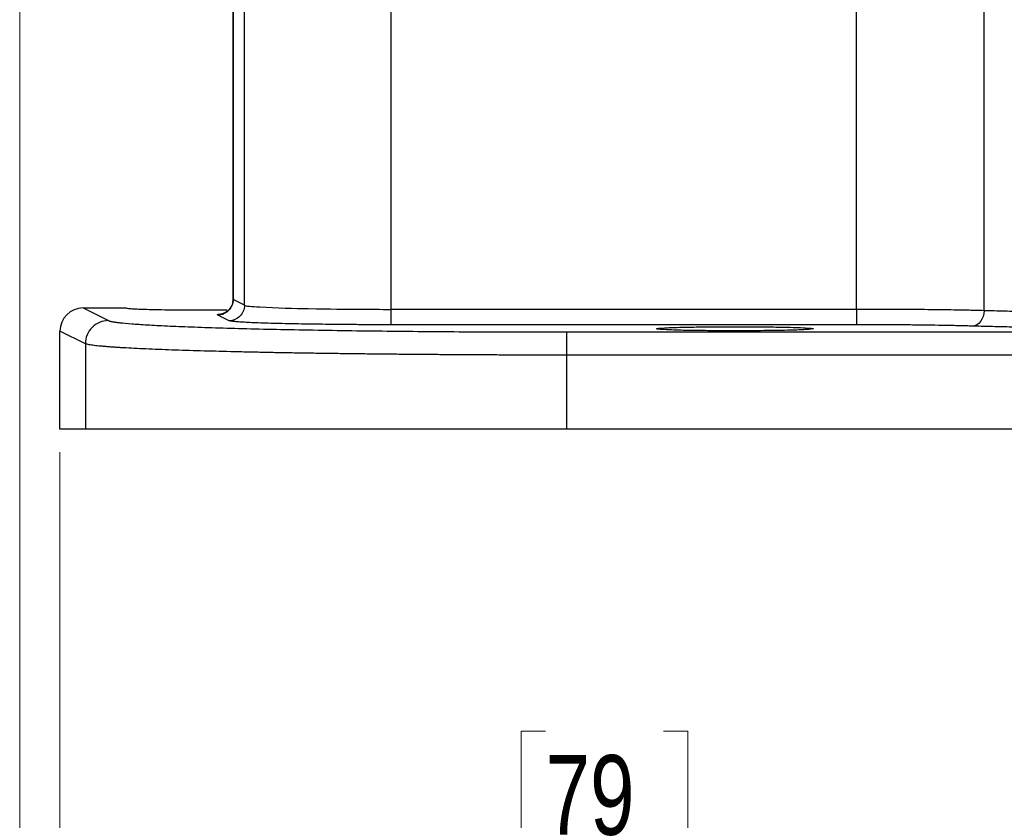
# Model space of a CAD drawing. Header units: inches. Extents: x 0.6 to 16.3, y 0.2 to 11.5.
# Tile 28 of 37: x 10.1 to 11.8, y 4.2 to 5.6. Entities that reach past the tile are written whole.
import ezdxf

# ---------------------------------------------------------------- set-up
doc = ezdxf.new("R2010")
doc.units = ezdxf.units.IN
doc.header["$MEASUREMENT"] = 0
doc.styles.add('SLDTEXTSTYLE0', font='TXT', dxfattribs={"width": 0.75})
doc.dimstyles.new('SLDDIMSTYLE0', dxfattribs={"dimtxt": 0.137795, "dimasz": 0.14, "dimexe": 0, "dimexo": 0.0625, "dimgap": 0.034449, "dimtad": 0, "dimdec": 1, "dimlfac": 1.5, "dimrnd": 1e-09, "dimzin": 12, "dimdsep": 46, "dimtxsty": 'SLDTEXTSTYLE0', "dimblk1": 'CLOSED', "dimblk2": 'CLOSED', "dimsah": 1, "dimcen": 0.09, "dimadec": 0, "dimazin": 3, "dimtfac": 1, "dimtdec": 1, "dimtofl": 0, "dimtmove": 0, "dimatfit": 3, "dimldrblk": 'CLOSED', "dimfxl": 0, "dimfrac": 2, "dimtolj": 1, "dimtzin": 12, "dimarcsym": 0})
doc.dimstyles.new('SLDDIMSTYLE4', dxfattribs={"dimtxt": 0.137795, "dimasz": 0.14, "dimexe": 0, "dimexo": 0.0625, "dimgap": 0.034449, "dimtad": 0, "dimdec": 1, "dimlfac": 1.5, "dimrnd": 1e-09, "dimzin": 12, "dimdsep": 46, "dimtxsty": 'SLDTEXTSTYLE0', "dimblk1": 'CLOSED', "dimblk2": 'CLOSED', "dimsah": 1, "dimcen": 0.09, "dimadec": 0, "dimazin": 3, "dimtfac": 1, "dimtofl": 0, "dimtmove": 0, "dimatfit": 3, "dimldrblk": 'CLOSED', "dimfxl": 0, "dimfrac": 2, "dimtolj": 1, "dimtzin": 12, "dimarcsym": 0})

# ---------------------------------------------------------------- blocks, each defined once
blk = doc.blocks.new('_Closed')
at = {"color": 0, "linetype": 'ByBlock', "lineweight": -2}
for p, q in [((-1, 0.166667), (0, 0)), ((-1, 0.166667), (-1, -0.166667)), ((0, 0), (-1, -0.166667)), ((0, 0), (-1, 0))]:
    blk.add_line(p, q, dxfattribs=at)
blk = doc.blocks.new('_D_5')
at = {"color": 7, "linetype": 'Continuous', "lineweight": 0}
for p, q in [((12.2565, 5.0879), (12.2565, 4.128)), ((10.1732, 4.8486), (10.1732, 4.128)), ((11.0127, 4.3658), (10.9707, 4.3658)), ((10.9707, 4.3658), (10.9707, 4.1471)), ((11.2163, 4.3658), (11.2583, 4.3658)), ((11.2583, 4.3658), (11.2583, 4.1471)), ((10.1732, 4.1674), (10.8499, 4.1674)), ((12.2565, 4.1674), (11.3791, 4.1674)), ((10.9707, 4.1471), (11.0127, 4.1471)), ((11.2583, 4.1471), (11.2163, 4.1471))]:
    blk.add_line(p, q, dxfattribs=at)
at = {"color": 7, "linetype": 'Continuous', "lineweight": 18, "xscale": 0.14, "yscale": 0.14, "rotation": 180.0000000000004}
blk.add_blockref('_Closed', (10.1732, 4.1674, -0.5446), dxfattribs=at)
at = {"color": 7, "linetype": 'Continuous', "lineweight": 18, "xscale": 0.14, "yscale": 0.14}
blk.add_blockref('_Closed', (12.2565, 4.1674, -0.5446), dxfattribs=at)
at = {"color": 7, "linetype": 'Continuous', "lineweight": 18, "char_height": 0.1378, "attachment_point": 1, "style": 'SLDTEXTSTYLE0'}
for s, insert in [('79', (11.0127, 4.3247)), ('3.1', (10.9872, 4.1185))]:
    blk.add_mtext(s, dxfattribs=dict(at, insert=insert))
blk = doc.blocks.new('_D_6')
at = {"color": 7, "linetype": 'Continuous', "lineweight": 0}
for p, q in [((10.1036, 6.0933), (10.1036, 3.5073)), ((12.2565, 5.0879), (12.2565, 3.5073)), ((10.9031, 3.7452), (10.8612, 3.7452)), ((10.8612, 3.7452), (10.8612, 3.5264)), ((11.1068, 3.7452), (11.1488, 3.7452)), ((11.1488, 3.7452), (11.1488, 3.5264)), ((10.1036, 3.5467), (10.7403, 3.5467)), ((12.2565, 3.5467), (11.2696, 3.5467)), ((10.8612, 3.5264), (10.9031, 3.5264)), ((11.1488, 3.5264), (11.1068, 3.5264))]:
    blk.add_line(p, q, dxfattribs=at)
at = {"color": 7, "linetype": 'Continuous', "lineweight": 18, "xscale": 0.14, "yscale": 0.14, "rotation": 180.0000000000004}
blk.add_blockref('_Closed', (10.1036, 3.5467, -0.5446), dxfattribs=at)
at = {"color": 7, "linetype": 'Continuous', "lineweight": 18, "xscale": 0.14, "yscale": 0.14}
blk.add_blockref('_Closed', (12.2565, 3.5467, -0.5446), dxfattribs=at)
at = {"color": 7, "linetype": 'Continuous', "lineweight": 18, "char_height": 0.1378, "attachment_point": 1, "style": 'SLDTEXTSTYLE0'}
for s, insert in [('82', (10.9031, 3.7041)), ('3.2', (10.8777, 3.4979))]:
    blk.add_mtext(s, dxfattribs=dict(at, insert=insert))

msp = doc.modelspace()

# ---------------------------------------------------------------- linework, layer by layer
at = {"color": 7, "linetype": 'Continuous', "lineweight": 25}
for p, q in [((10.4722, 5.8299), (10.4722, 5.1094)), ((10.4725, 5.8297), (10.4725, 5.112)), ((11.7706, 5.0929), (11.7706, 5.6759)), ((10.7451, 5.6416), (10.7451, 5.0952)), ((11.5501, 5.0952), (11.5501, 5.6416)), ((10.4922, 5.1022), (10.4922, 5.625)), ((10.4922, 5.1022), (10.4725, 5.112)), ((10.2132, 5.0976), (10.257, 5.0757)), ((10.2132, 5.0976), (10.2875, 5.0976)), ((11.5501, 5.0952), (10.7451, 5.0952)), ((10.4655, 5.0755), (10.4459, 5.0853)), ((10.1732, 4.888), (10.1732, 5.0577)), ((10.2171, 5.0358), (10.1732, 5.0577)), ((11.5501, 5.0686), (10.7451, 5.0686)), ((11.0492, 5.0561), (13.4638, 5.0561)), ((10.2171, 5.0358), (10.2171, 4.888)), ((11.0492, 4.888), (11.0492, 5.0161)), ((13.4638, 5.0161), (11.0492, 5.0161)), ((10.2171, 4.888), (10.1732, 4.888)), ((13.4638, 4.888), (11.0492, 4.888))]:
    msp.add_line(p, q, dxfattribs=at)
at = {"color": 8, "linetype": 'Continuous', "lineweight": 25}
for p, q in [((10.4725, 5.112), (10.4739, 5.1124)), ((10.4741, 5.1124), (10.4725, 5.112))]:
    msp.add_line(p, q, dxfattribs=at)
at = {"color": 7, "linetype": 'Continuous', "lineweight": 25}
msp.add_ellipse((10.2132, 5.0576), major_axis=(-0.0358, 0.0179), ratio=0.998288, start_param=5.176448, end_param=6.745874, dxfattribs=at)
for points in [[(10.4725, 5.112), (10.4725, 5.105), (10.4667, 5.0911), (10.4529, 5.0854), (10.4459, 5.0853)], [(10.7451, 5.0952), (10.7451, 5.0884), (10.7451, 5.0747), (10.7451, 5.0688), (10.7451, 5.0686)], [(11.7706, 5.0929), (11.7705, 5.086), (11.766, 5.0722), (11.7557, 5.0663), (11.7505, 5.0662)]]:
    msp.add_open_spline(points, degree=3, dxfattribs=at)
for points, knots in [([(10.4722, 5.1124), (10.4719, 5.1096), (10.4714, 5.1038), (10.4679, 5.0974), (10.4642, 5.0933), (10.461, 5.0907), (10.4578, 5.0888), (10.4551, 5.0877), (10.4533, 5.0873), (10.4534, 5.0873), (10.4535, 5.0873)], [0, 0, 0, 0, 0.144736, 0.299508, 0.3851, 0.478653, 0.584795, 0.711713, 0.872068, 1, 1, 1, 1]), ([(10.2875, 5.0976), (10.2883, 5.0974), (10.2897, 5.0968), (10.3024, 5.096), (10.3222, 5.0952), (10.348, 5.0947), (10.3795, 5.0942), (10.4196, 5.094), (10.4493, 5.0942), (10.4623, 5.0943)], [0, 0, 0, 0, 0.130634, 0.244506, 0.421259, 0.531042, 0.637939, 0.84215, 1, 1, 1, 1]), ([(10.4922, 5.1022), (10.4921, 5.0952), (10.4893, 5.0883), (10.4794, 5.0784), (10.4725, 5.0755), (10.4655, 5.0755)], [0, 0, 0, 0, 0.5, 0.5, 1, 1, 1, 1]), ([(10.4921, 5.1022), (10.4941, 5.1011), (10.5045, 5.1), (10.5473, 5.0978), (10.5793, 5.0969), (10.641, 5.0958), (10.667, 5.0956), (10.7108, 5.0953), (10.728, 5.0952), (10.7451, 5.0952)], [0.038781, 0.038781, 0.038781, 0.038781, 0.20353, 0.20353, 0.529177, 0.529177, 1.050214, 1.050214, 1.628238, 1.628238, 1.628238, 1.628238]), ([(11.5501, 5.0952), (11.5501, 5.0884), (11.5501, 5.0816), (11.5501, 5.0717), (11.5501, 5.0688), (11.5501, 5.0686)], [0, 0, 0, 0, 0.5, 0.5, 1, 1, 1, 1]), ([(11.7706, 5.0929), (11.7653, 5.093), (11.7598, 5.0931), (11.7498, 5.0934), (11.7462, 5.0935), (11.738, 5.0936), (11.7286, 5.0938), (11.712, 5.0941), (11.6991, 5.0943), (11.6921, 5.0944), (11.6898, 5.0944), (11.6844, 5.0945), (11.6697, 5.0947), (11.6442, 5.0949), (11.6173, 5.0951), (11.6089, 5.0951), (11.606, 5.0951), (11.6, 5.0952), (11.5843, 5.0952), (11.5656, 5.0952), (11.5501, 5.0952)], [0, 0, 0, 0, 0.25, 0.25, 0.375, 0.375, 0.5, 0.625, 0.6875, 0.6875, 0.71875, 0.71875, 0.75, 0.875, 0.90625, 0.90625, 0.921875, 0.921875, 0.9375, 1, 1, 1, 1]), ([(12.1463, 5.0882), (12.1286, 5.0882), (12.1104, 5.0882), (12.0814, 5.0883), (12.0713, 5.0883), (12.0507, 5.0884), (12.0296, 5.0885), (12.0083, 5.0887), (11.9871, 5.0889), (11.9767, 5.089), (11.9615, 5.0892), (11.9565, 5.0892), (11.9468, 5.0893), (11.942, 5.0894), (11.9285, 5.0896), (11.9206, 5.0897), (11.9002, 5.09), (11.8879, 5.0902), (11.864, 5.0906), (11.8524, 5.0908), (11.8294, 5.0913), (11.8179, 5.0916), (11.7943, 5.0922), (11.7822, 5.0925), (11.7705, 5.0929)], [0, 0, 0, 0, 0.125, 0.125, 0.1875, 0.1875, 0.25, 0.3125, 0.3125, 0.375, 0.375, 0.40625, 0.40625, 0.4375, 0.4375, 0.5, 0.5, 0.625, 0.625, 0.75, 0.75, 0.875, 0.875, 1, 1, 1, 1]), ([(10.257, 5.0757), (10.2518, 5.0757), (10.2466, 5.0747), (10.2369, 5.0707), (10.2325, 5.0677), (10.2251, 5.0603), (10.2221, 5.0559), (10.2181, 5.0462), (10.2171, 5.041), (10.2171, 5.0358)], [0, 0, 0, 0, 0.25, 0.25, 0.5, 0.5, 0.75, 0.75, 1, 1, 1, 1]), ([(10.257, 5.0757), (10.2573, 5.0756), (10.2578, 5.0754), (10.2589, 5.075), (10.2603, 5.0746), (10.2619, 5.0743), (10.2638, 5.0739), (10.2659, 5.0735), (10.2682, 5.0732), (10.2708, 5.0728), (10.2737, 5.0725), (10.2812, 5.0716), (10.2961, 5.0702), (10.3234, 5.0684), (10.3578, 5.0666), (10.3995, 5.0649), (10.4477, 5.0632), (10.5023, 5.0617), (10.5621, 5.0604), (10.6265, 5.0592), (10.6944, 5.0582), (10.7644, 5.0574), (10.8361, 5.0568), (10.8937, 5.0564), (10.9368, 5.0563), (10.9648, 5.0562), (10.9929, 5.0561), (11.021, 5.0561), (11.0398, 5.0561), (11.0492, 5.0561)], [0, 0, 0, 0, 0.011734, 0.0234529, 0.0351605, 0.0468604, 0.0585564, 0.0702521, 0.0819513, 0.0936576, 0.1053749, 0.1171067, 0.1789107, 0.2407249, 0.3049207, 0.3691264, 0.4345865, 0.5000557, 0.5655114, 0.6309763, 0.6951599, 0.7593534, 0.82114, 0.8829367, 0.9063739, 0.9297691, 0.953152, 0.9765525, 1, 1, 1, 1]), ([(10.4459, 5.0853), (10.4452, 5.086), (10.4444, 5.0868), (10.4545, 5.0875), (10.4564, 5.0876)], [0, 0, 0, 0, 0.8192032, 1, 1, 1, 1]), ([(10.7451, 5.0686), (10.7424, 5.0686), (10.7368, 5.0686), (10.7285, 5.0686), (10.7203, 5.0686), (10.712, 5.0686), (10.7038, 5.0687), (10.6897, 5.0687), (10.6699, 5.0688), (10.6446, 5.0691), (10.6199, 5.0694), (10.5879, 5.0698), (10.5511, 5.0706), (10.5208, 5.0715), (10.5011, 5.0723), (10.489, 5.0729), (10.4793, 5.0736), (10.473, 5.0742), (10.4691, 5.0747), (10.4667, 5.0751), (10.4659, 5.0754), (10.4655, 5.0755)], [0, 0, 0, 0, 0.01955, 0.039065, 0.05856, 0.078054, 0.097563, 0.117105, 0.178901, 0.24073, 0.304923, 0.36915, 0.499953, 0.630764, 0.694969, 0.759209, 0.821023, 0.882869, 0.921915, 0.960912, 1, 1, 1, 1]), ([(11.0492, 5.0161), (11.0492, 5.0212), (11.0492, 5.0264), (11.0492, 5.0359), (11.0492, 5.0403), (11.0492, 5.0477), (11.0492, 5.0507), (11.0492, 5.0548), (11.0492, 5.0559), (11.0492, 5.0561)], [0, 0, 0, 0, 0.25, 0.25, 0.5, 0.5, 0.75, 0.75, 1, 1, 1, 1]), ([(11.3399, 5.0652), (11.3285, 5.0652), (11.3052, 5.0651), (11.272, 5.0648), (11.2406, 5.0641), (11.2125, 5.0631), (11.2009, 5.0618), (11.2084, 5.0606), (11.2239, 5.0597), (11.2451, 5.059), (11.272, 5.0585), (11.3052, 5.0582), (11.3456, 5.058), (11.3926, 5.0583), (11.4356, 5.059), (11.4672, 5.0602), (11.4789, 5.0615), (11.4713, 5.0627), (11.4558, 5.0635), (11.4346, 5.0642), (11.4077, 5.0648), (11.3745, 5.0651), (11.3513, 5.0652), (11.3399, 5.0652)], [0, 0, 0, 0, 0.040208, 0.081933, 0.125177, 0.177693, 0.249874, 0.300428, 0.342163, 0.375047, 0.41829, 0.460016, 0.500224, 0.560899, 0.624953, 0.677469, 0.74965, 0.800204, 0.841939, 0.874823, 0.918067, 0.959792, 1, 1, 1, 1]), ([(11.7505, 5.0662), (11.7487, 5.0663), (11.7452, 5.0664), (11.7396, 5.0665), (11.7339, 5.0667), (11.728, 5.0668), (11.722, 5.0669), (11.7158, 5.0671), (11.704, 5.0673), (11.6858, 5.0676), (11.6603, 5.068), (11.6336, 5.0683), (11.6106, 5.0684), (11.592, 5.0685), (11.5781, 5.0686), (11.5641, 5.0686), (11.5548, 5.0686), (11.5501, 5.0686)], [0, 0, 0, 0, 0.035405, 0.070728, 0.106001, 0.141255, 0.176522, 0.211834, 0.247224, 0.373601, 0.500035, 0.626405, 0.752833, 0.814677, 0.876373, 0.93809, 1, 1, 1, 1]), ([(12.1463, 5.0615), (12.1422, 5.0615), (12.134, 5.0615), (12.1217, 5.0615), (12.1094, 5.0616), (12.0972, 5.0616), (12.085, 5.0616), (12.0728, 5.0617), (12.0606, 5.0617), (12.0485, 5.0618), (12.022, 5.0619), (11.9815, 5.0622), (11.9287, 5.0627), (11.8783, 5.0634), (11.8407, 5.0641), (11.8141, 5.0646), (11.7972, 5.065), (11.781, 5.0654), (11.7653, 5.0658), (11.7555, 5.0661), (11.7505, 5.0662)], [0, 0, 0, 0, 0.027538, 0.055023, 0.082469, 0.109892, 0.137307, 0.164729, 0.192173, 0.219654, 0.247187, 0.373567, 0.49998, 0.626367, 0.752788, 0.802302, 0.851693, 0.901048, 0.950454, 1, 1, 1, 1]), ([(11.0492, 5.0161), (11.0442, 5.0161), (11.0342, 5.0161), (11.0191, 5.0161), (11.004, 5.0161), (10.9889, 5.0161), (10.9738, 5.0162), (10.9586, 5.0162), (10.9434, 5.0162), (10.9283, 5.0163), (10.9131, 5.0164), (10.8979, 5.0164), (10.8828, 5.0165), (10.8677, 5.0166), (10.8525, 5.0167), (10.8375, 5.0168), (10.8224, 5.0169), (10.8074, 5.017), (10.7925, 5.0171), (10.7775, 5.0172), (10.7627, 5.0174), (10.7479, 5.0175), (10.7332, 5.0176), (10.7186, 5.0178), (10.704, 5.018), (10.6896, 5.0181), (10.6752, 5.0183), (10.6609, 5.0185), (10.6468, 5.0187), (10.6327, 5.0189), (10.6188, 5.0191), (10.605, 5.0193), (10.5914, 5.0195), (10.5779, 5.0197), (10.5645, 5.02), (10.5513, 5.0202), (10.5382, 5.0204), (10.5253, 5.0207), (10.5126, 5.021), (10.5001, 5.0212), (10.4877, 5.0215), (10.461, 5.0221), (10.421, 5.0232), (10.371, 5.0247), (10.3254, 5.0265), (10.2967, 5.0279), (10.2803, 5.0288), (10.2732, 5.0293), (10.2662, 5.0297), (10.2594, 5.0302), (10.2528, 5.0307), (10.2464, 5.0313), (10.2404, 5.0318), (10.2349, 5.0324), (10.2299, 5.033), (10.2255, 5.0337), (10.2218, 5.0344), (10.2188, 5.0351), (10.2177, 5.0355), (10.2171, 5.0358)], [0, 0, 0, 0, 0.011878, 0.023788, 0.03573, 0.047704, 0.05971, 0.071747, 0.083817, 0.095918, 0.108051, 0.120216, 0.132413, 0.144642, 0.156903, 0.169195, 0.18152, 0.193876, 0.206265, 0.218685, 0.231137, 0.243621, 0.256137, 0.268685, 0.281265, 0.293876, 0.30652, 0.319195, 0.331903, 0.344642, 0.357413, 0.370216, 0.383052, 0.395919, 0.408818, 0.421749, 0.434711, 0.447706, 0.460733, 0.473792, 0.486882, 0.500005, 0.560294, 0.623603, 0.689934, 0.759285, 0.773445, 0.788331, 0.803943, 0.820282, 0.837346, 0.855137, 0.873653, 0.892896, 0.912865, 0.933559, 0.95498, 0.977127, 1, 1, 1, 1]), ([(11.0492, 4.888), (11.0443, 4.888), (11.0344, 4.888), (11.0196, 4.888), (11.0048, 4.888), (10.99, 4.888), (10.9753, 4.888), (10.9606, 4.888), (10.9459, 4.888), (10.9312, 4.888), (10.9165, 4.888), (10.8811, 4.888), (10.8254, 4.888), (10.7501, 4.888), (10.6765, 4.888), (10.6051, 4.888), (10.5376, 4.888), (10.4747, 4.888), (10.4174, 4.888), (10.3667, 4.888), (10.3229, 4.888), (10.2868, 4.888), (10.2581, 4.888), (10.2411, 4.888), (10.2315, 4.888), (10.2262, 4.888), (10.2221, 4.888), (10.2189, 4.888), (10.2177, 4.888), (10.2171, 4.888)], [0, 0, 0, 0, 0.011732, 0.023449, 0.035154, 0.046852, 0.058546, 0.07024, 0.081937, 0.093642, 0.105357, 0.117087, 0.178882, 0.240687, 0.304877, 0.369077, 0.434534, 0.500002, 0.565459, 0.630928, 0.695117, 0.759317, 0.821112, 0.882918, 0.906359, 0.929758, 0.953145, 0.976549, 1, 1, 1, 1])]:
    msp.add_open_spline(points, degree=3, knots=knots, dxfattribs=at)

# ---------------------------------------------------------------- dimensions: what is measured, and where the dimension line sits
at = {"color": 7, "linetype": 'Continuous', "lineweight": 18}
for base, p1, p2, dimstyle, picture, middle in [((12.2565, 3.5467), (10.1036, 6.1327), (12.2565, 5.1272), 'SLDDIMSTYLE0', '_D_6', (11.005, 3.5467)), ((10.1732, 4.1674), (12.2565, 5.1272), (10.1732, 4.888), 'SLDDIMSTYLE4', '_D_5', (11.1145, 4.1674))]:
    dim = msp.add_linear_dim(base=base, p1=p1, p2=p2, dimstyle=dimstyle, dxfattribs=at)
    dim.commit()
    dim.dimension.update_dxf_attribs({"geometry": picture, "text_midpoint": middle, "dimtype": 160})

doc.saveas('drawing.dxf')
